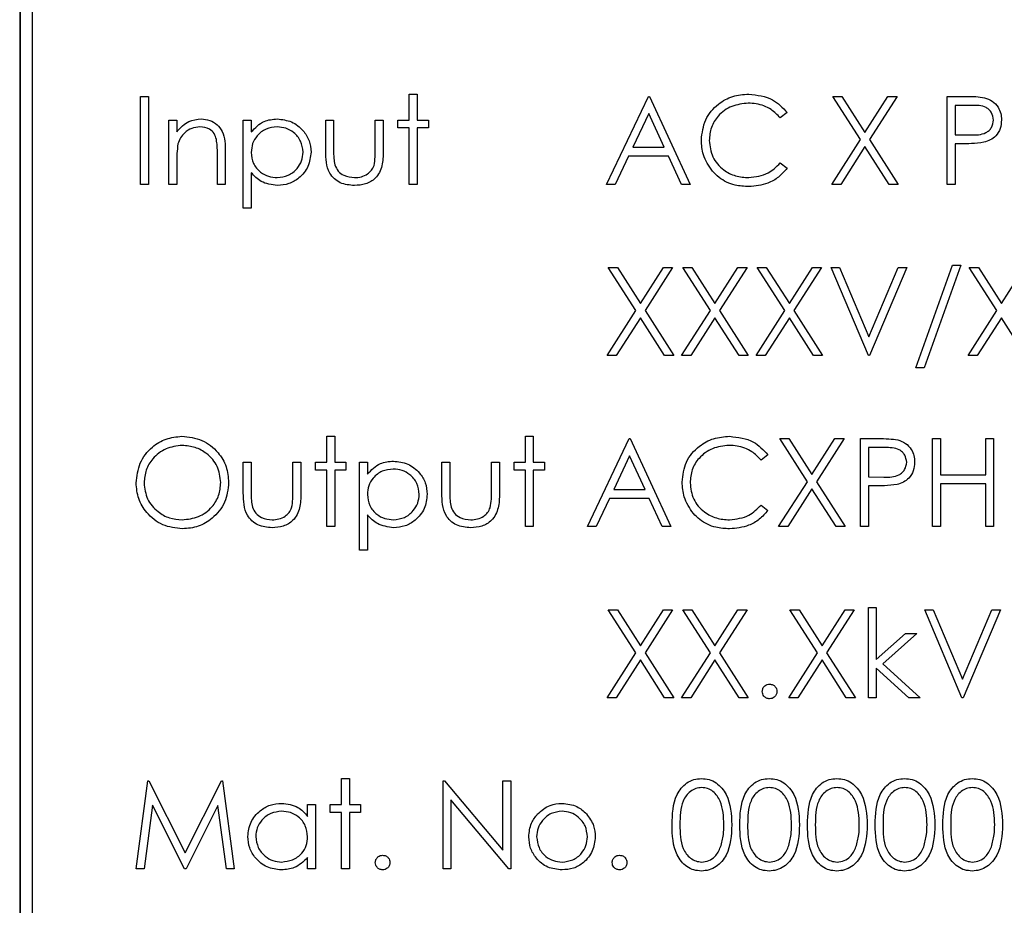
# Model space of a CAD drawing. Header units: millimetres. Extents: x 5 to 418, y 2 to 292.
# Tile 21 of 51: x 61.91 to 68.63, y 212.09 to 218.13. Entities that reach past the tile are written whole.
import ezdxf

# ---------------------------------------------------------------- set-up
doc = ezdxf.new("R2010")
doc.units = ezdxf.units.MM

msp = doc.modelspace()

# ---------------------------------------------------------------- linework, layer by layer
at = {"color": 7, "linetype": 'Continuous', "lineweight": 25}
for p, q in [((61.9121, 221.0853), (61.9121, 207.5853)), ((61.9145, 221.0853), (61.9145, 207.5853)), ((61.9978, 221.0043), (61.9978, 207.671)), ((62.7369, 217.6048), (62.7907, 217.6048)), ((62.7369, 217.0048), (62.7369, 217.6048)), ((62.7907, 217.6048), (62.7907, 217.0048)), ((64.5676, 217.4433), (64.5676, 217.6202)), ((64.5676, 217.6202), (64.6215, 217.6202)), ((64.6215, 217.6202), (64.6215, 217.4433)), ((65.9138, 217.0048), (66.1984, 217.6048)), ((66.1984, 217.6048), (66.2061, 217.6048)), ((66.2061, 217.6048), (66.483, 217.0048)), ((67.4561, 217.6048), (67.5182, 217.6048)), ((67.6443, 217.3108), (67.4561, 217.6048)), ((67.5182, 217.6048), (67.6753, 217.3594)), ((67.6753, 217.3594), (67.8324, 217.6048)), ((67.8945, 217.6048), (67.7064, 217.3108)), ((67.8324, 217.6048), (67.8945, 217.6048)), ((68.2369, 217.6048), (68.3545, 217.6048)), ((68.2369, 217.0048), (68.2369, 217.6048)), ((68.4004, 217.5433), (68.2907, 217.5433)), ((68.2907, 217.5433), (68.2907, 217.3433)), ((66.2016, 217.4879), (66.093, 217.2587)), ((66.3074, 217.2587), (66.2016, 217.4879)), ((67.1445, 217.4947), (67.0974, 217.4587)), ((62.9292, 217.4433), (62.983, 217.4433)), ((62.9292, 217.0048), (62.9292, 217.4433)), ((62.983, 217.4433), (62.983, 217.3642)), ((63.4369, 217.4433), (63.4907, 217.4433)), ((63.4369, 216.8433), (63.4369, 217.4433)), ((63.4907, 217.4433), (63.4907, 217.3622)), ((63.9984, 217.2338), (63.9984, 217.4433)), ((63.9984, 217.4433), (64.0522, 217.4433)), ((64.0522, 217.4433), (64.0522, 217.2399)), ((64.3369, 217.2399), (64.3369, 217.4433)), ((64.3369, 217.4433), (64.3907, 217.4433)), ((64.3907, 217.4433), (64.3907, 217.2298)), ((64.4907, 217.3894), (64.4907, 217.4433)), ((64.4907, 217.4433), (64.5676, 217.4433)), ((64.5676, 217.3894), (64.4907, 217.3894)), ((64.5676, 217.0048), (64.5676, 217.3894)), ((64.6215, 217.4433), (64.6984, 217.4433)), ((64.6984, 217.3894), (64.6215, 217.3894)), ((64.6215, 217.3894), (64.6215, 217.0048)), ((64.6984, 217.4433), (64.6984, 217.3894)), ((68.2907, 217.3433), (68.3957, 217.342)), ((66.093, 217.2587), (66.3074, 217.2587)), ((67.4484, 217.0048), (67.6443, 217.3108)), ((67.6753, 217.2623), (67.5105, 217.0048)), ((67.8401, 217.0048), (67.6753, 217.2623)), ((67.7064, 217.3108), (67.9022, 217.0048)), ((68.3336, 217.2817), (68.2907, 217.2817)), ((68.2907, 217.2817), (68.2907, 217.0048)), ((63.2599, 217.0048), (63.2599, 217.2111)), ((63.3138, 217.2287), (63.3138, 217.0048)), ((66.0638, 217.1971), (65.9725, 217.0048)), ((66.3358, 217.1971), (66.0638, 217.1971)), ((66.4245, 217.0048), (66.3358, 217.1971)), ((62.983, 217.1634), (62.983, 217.0048)), ((67.0974, 217.151), (67.1445, 217.1153)), ((63.4907, 217.0843), (63.4907, 216.8433)), ((62.7907, 217.0048), (62.7369, 217.0048)), ((62.983, 217.0048), (62.9292, 217.0048)), ((63.3138, 217.0048), (63.2599, 217.0048)), ((64.6215, 217.0048), (64.5676, 217.0048)), ((65.9725, 217.0048), (65.9138, 217.0048)), ((66.483, 217.0048), (66.4245, 217.0048)), ((67.5105, 217.0048), (67.4484, 217.0048)), ((67.9022, 217.0048), (67.8401, 217.0048)), ((68.2907, 217.0048), (68.2369, 217.0048)), ((63.4907, 216.8433), (63.4369, 216.8433)), ((68.0215, 215.7535), (68.2724, 216.4535)), ((68.3292, 216.4535), (68.0782, 215.7535)), ((68.2724, 216.4535), (68.3292, 216.4535)), ((65.9253, 216.4382), (65.9875, 216.4382)), ((66.1135, 216.1442), (65.9253, 216.4382)), ((65.9875, 216.4382), (66.1445, 216.1927)), ((66.1445, 216.1927), (66.3016, 216.4382)), ((66.3638, 216.4382), (66.1757, 216.1442)), ((66.3016, 216.4382), (66.3638, 216.4382)), ((66.433, 216.4382), (66.4951, 216.4382)), ((66.6212, 216.1442), (66.433, 216.4382)), ((66.4951, 216.4382), (66.6522, 216.1927)), ((66.6522, 216.1927), (66.8093, 216.4382)), ((66.8715, 216.4382), (66.6834, 216.1442)), ((66.8093, 216.4382), (66.8715, 216.4382)), ((67.1289, 216.1442), (66.9407, 216.4382)), ((66.9407, 216.4382), (67.0028, 216.4382)), ((67.0028, 216.4382), (67.1599, 216.1927)), ((67.1599, 216.1927), (67.317, 216.4382)), ((67.3792, 216.4382), (67.1911, 216.1442)), ((67.317, 216.4382), (67.3792, 216.4382)), ((67.4445, 216.4382), (67.5022, 216.4382)), ((67.6984, 215.8382), (67.4445, 216.4382)), ((67.5022, 216.4382), (67.7022, 215.9653)), ((67.7022, 215.9653), (67.9022, 216.4382)), ((67.9599, 216.4382), (67.7061, 215.8382)), ((67.9022, 216.4382), (67.9599, 216.4382)), ((68.3869, 216.4382), (68.449, 216.4382)), ((68.5751, 216.1442), (68.3869, 216.4382)), ((68.449, 216.4382), (68.6061, 216.1927)), ((68.6061, 216.1927), (68.7632, 216.4382)), ((65.9176, 215.8382), (66.1135, 216.1442)), ((66.1757, 216.1442), (66.3715, 215.8382)), ((66.4253, 215.8382), (66.6212, 216.1442)), ((66.6834, 216.1442), (66.8792, 215.8382)), ((66.933, 215.8382), (67.1289, 216.1442)), ((67.1911, 216.1442), (67.3869, 215.8382)), ((68.3792, 215.8382), (68.5751, 216.1442)), ((66.1445, 216.0956), (65.9798, 215.8382)), ((66.3093, 215.8382), (66.1445, 216.0956)), ((66.6522, 216.0956), (66.4875, 215.8382)), ((66.817, 215.8382), (66.6522, 216.0956)), ((67.1599, 216.0956), (66.9951, 215.8382)), ((67.3247, 215.8382), (67.1599, 216.0956)), ((68.6061, 216.0956), (68.4413, 215.8382)), ((68.7709, 215.8382), (68.6061, 216.0956)), ((65.9798, 215.8382), (65.9176, 215.8382)), ((66.3715, 215.8382), (66.3093, 215.8382)), ((66.4875, 215.8382), (66.4253, 215.8382)), ((66.8792, 215.8382), (66.817, 215.8382)), ((66.9951, 215.8382), (66.933, 215.8382)), ((67.3869, 215.8382), (67.3247, 215.8382)), ((67.7061, 215.8382), (67.6984, 215.8382)), ((68.4413, 215.8382), (68.3792, 215.8382)), ((68.0782, 215.7535), (68.0215, 215.7535)), ((64.0061, 215.1099), (64.0061, 215.2869)), ((64.0061, 215.2869), (64.0599, 215.2869)), ((64.0599, 215.2869), (64.0599, 215.1099)), ((65.3599, 215.1099), (65.3599, 215.2869)), ((65.3599, 215.2869), (65.4138, 215.2869)), ((65.4138, 215.2869), (65.4138, 215.1099)), ((65.783, 214.6715), (66.0676, 215.2715)), ((66.0676, 215.2715), (66.0753, 215.2715)), ((66.0753, 215.2715), (66.3522, 214.6715)), ((67.2828, 214.9775), (67.0945, 215.2715)), ((67.0945, 215.2715), (67.1567, 215.2715)), ((67.1567, 215.2715), (67.3138, 215.0261)), ((67.3138, 215.0261), (67.4709, 215.2715)), ((67.533, 215.2715), (67.3449, 214.9775)), ((67.4709, 215.2715), (67.533, 215.2715)), ((67.6445, 215.2715), (67.7622, 215.2715)), ((67.6445, 214.6715), (67.6445, 215.2715)), ((68.1369, 214.6715), (68.1369, 215.2715)), ((68.1369, 215.2715), (68.1907, 215.2715)), ((68.1907, 215.2715), (68.1907, 215.0253)), ((68.4984, 215.2715), (68.5522, 215.2715)), ((68.4984, 215.0253), (68.4984, 215.2715)), ((68.5522, 215.2715), (68.5522, 214.6715)), ((67.8081, 215.2099), (67.6984, 215.2099)), ((67.6984, 215.2099), (67.6984, 215.0099)), ((63.4369, 215.1099), (63.4907, 215.1099)), ((63.4369, 214.9005), (63.4369, 215.1099)), ((63.4907, 215.1099), (63.4907, 214.9066)), ((63.7753, 214.9066), (63.7753, 215.1099)), ((63.7753, 215.1099), (63.8292, 215.1099)), ((63.8292, 215.1099), (63.8292, 214.8965)), ((63.9292, 215.0561), (63.9292, 215.1099)), ((63.9292, 215.1099), (64.0061, 215.1099)), ((64.0599, 215.1099), (64.1369, 215.1099)), ((64.1369, 215.1099), (64.1369, 215.0561)), ((64.2292, 215.1099), (64.283, 215.1099)), ((64.2292, 214.5099), (64.2292, 215.1099)), ((64.283, 215.1099), (64.283, 215.0288)), ((64.7907, 215.1099), (64.8445, 215.1099)), ((64.7907, 214.9005), (64.7907, 215.1099)), ((64.8445, 215.1099), (64.8445, 214.9066)), ((65.1292, 214.9066), (65.1292, 215.1099)), ((65.1292, 215.1099), (65.183, 215.1099)), ((65.183, 215.1099), (65.183, 214.8965)), ((65.283, 215.0561), (65.283, 215.1099)), ((65.283, 215.1099), (65.3599, 215.1099)), ((65.4138, 215.1099), (65.4907, 215.1099)), ((65.4907, 215.1099), (65.4907, 215.0561)), ((66.0709, 215.1545), (65.9622, 214.9253)), ((66.1766, 214.9253), (66.0709, 215.1545)), ((67.0138, 215.1614), (66.9667, 215.1253)), ((64.0061, 215.0561), (63.9292, 215.0561)), ((64.0061, 214.6715), (64.0061, 215.0561)), ((64.1369, 215.0561), (64.0599, 215.0561)), ((64.0599, 215.0561), (64.0599, 214.6715)), ((65.3599, 215.0561), (65.283, 215.0561)), ((65.3599, 214.6715), (65.3599, 215.0561)), ((65.4907, 215.0561), (65.4138, 215.0561)), ((65.4138, 215.0561), (65.4138, 214.6715)), ((67.0869, 214.6715), (67.2828, 214.9775)), ((67.3449, 214.9775), (67.5407, 214.6715)), ((67.6984, 215.0099), (67.8034, 215.0086)), ((68.1907, 215.0253), (68.4984, 215.0253)), ((68.4984, 214.9638), (68.1907, 214.9638)), ((68.1907, 214.9638), (68.1907, 214.6715)), ((68.4984, 214.6715), (68.4984, 214.9638)), ((65.9622, 214.9253), (66.1766, 214.9253)), ((67.3138, 214.9289), (67.149, 214.6715)), ((67.4786, 214.6715), (67.3138, 214.9289)), ((67.7413, 214.9484), (67.6984, 214.9484)), ((67.6984, 214.9484), (67.6984, 214.6715)), ((65.933, 214.8638), (65.8418, 214.6715)), ((66.205, 214.8638), (65.933, 214.8638)), ((66.2937, 214.6715), (66.205, 214.8638)), ((66.9667, 214.8176), (67.0138, 214.7819)), ((64.283, 214.7509), (64.283, 214.5099)), ((64.0599, 214.6715), (64.0061, 214.6715)), ((65.4138, 214.6715), (65.3599, 214.6715)), ((65.8418, 214.6715), (65.783, 214.6715)), ((66.3522, 214.6715), (66.2937, 214.6715)), ((67.149, 214.6715), (67.0869, 214.6715)), ((67.5407, 214.6715), (67.4786, 214.6715)), ((67.6984, 214.6715), (67.6445, 214.6715)), ((68.1907, 214.6715), (68.1369, 214.6715)), ((68.5522, 214.6715), (68.4984, 214.6715)), ((64.283, 214.5099), (64.2292, 214.5099)), ((65.9253, 214.1048), (65.9875, 214.1048)), ((66.1135, 213.8108), (65.9253, 214.1048)), ((65.9875, 214.1048), (66.1445, 213.8594)), ((66.1445, 213.8594), (66.3016, 214.1048)), ((66.3638, 214.1048), (66.1757, 213.8108)), ((66.3016, 214.1048), (66.3638, 214.1048)), ((66.433, 214.1048), (66.4951, 214.1048)), ((66.6212, 213.8108), (66.433, 214.1048)), ((66.4951, 214.1048), (66.6522, 213.8594)), ((66.6522, 213.8594), (66.8093, 214.1048)), ((66.8715, 214.1048), (66.6834, 213.8108)), ((66.8093, 214.1048), (66.8715, 214.1048)), ((67.1638, 214.1048), (67.2259, 214.1048)), ((67.352, 213.8108), (67.1638, 214.1048)), ((67.2259, 214.1048), (67.383, 213.8594)), ((67.383, 213.8594), (67.5401, 214.1048)), ((67.6022, 214.1048), (67.4141, 213.8108)), ((67.5401, 214.1048), (67.6022, 214.1048)), ((67.6984, 214.1202), (67.7522, 214.1202)), ((67.6984, 213.5048), (67.6984, 214.1202)), ((67.7522, 214.1202), (67.7522, 213.7644)), ((68.083, 214.1048), (68.1407, 214.1048)), ((68.3369, 213.5048), (68.083, 214.1048)), ((68.1407, 214.1048), (68.3407, 213.632)), ((68.3407, 213.632), (68.5407, 214.1048)), ((68.5984, 214.1048), (68.3445, 213.5048)), ((68.5407, 214.1048), (68.5984, 214.1048)), ((67.7522, 213.7644), (67.9518, 213.9433)), ((68.0292, 213.9433), (67.7977, 213.7356)), ((67.9518, 213.9433), (68.0292, 213.9433)), ((65.9176, 213.5048), (66.1135, 213.8108)), ((66.1445, 213.7623), (65.9798, 213.5048)), ((66.3093, 213.5048), (66.1445, 213.7623)), ((66.1757, 213.8108), (66.3715, 213.5048)), ((66.4253, 213.5048), (66.6212, 213.8108)), ((66.6522, 213.7623), (66.4875, 213.5048)), ((66.817, 213.5048), (66.6522, 213.7623)), ((66.6834, 213.8108), (66.8792, 213.5048)), ((67.1561, 213.5048), (67.352, 213.8108)), ((67.383, 213.7623), (67.2182, 213.5048)), ((67.5478, 213.5048), (67.383, 213.7623)), ((67.4141, 213.8108), (67.6099, 213.5048)), ((67.975, 213.5048), (67.7522, 213.7069)), ((67.7522, 213.7069), (67.7522, 213.5048)), ((67.7977, 213.7356), (68.0522, 213.5048)), ((65.9798, 213.5048), (65.9176, 213.5048)), ((66.3715, 213.5048), (66.3093, 213.5048)), ((66.4875, 213.5048), (66.4253, 213.5048)), ((66.8792, 213.5048), (66.817, 213.5048)), ((67.2182, 213.5048), (67.1561, 213.5048)), ((67.6099, 213.5048), (67.5478, 213.5048)), ((67.7522, 213.5048), (67.6984, 213.5048)), ((68.0522, 213.5048), (67.975, 213.5048)), ((68.3445, 213.5048), (68.3369, 213.5048)), ((64.1061, 212.9535), (64.1599, 212.9535)), ((64.1061, 212.7766), (64.1061, 212.9535)), ((64.1599, 212.9535), (64.1599, 212.7766)), ((62.7061, 212.3382), (62.7853, 212.9382)), ((62.7853, 212.9382), (62.793, 212.9382)), ((62.793, 212.9382), (63.0407, 212.4458)), ((63.0407, 212.4458), (63.2878, 212.9382)), ((63.2878, 212.9382), (63.2956, 212.9382)), ((63.2956, 212.9382), (63.3753, 212.3382)), ((64.7984, 212.3382), (64.7984, 212.9382)), ((64.7984, 212.9382), (64.8097, 212.9382)), ((64.8097, 212.9382), (65.2061, 212.4659)), ((65.2061, 212.4659), (65.2061, 212.9382)), ((65.2061, 212.9382), (65.2599, 212.9382)), ((65.2599, 212.9382), (65.2599, 212.3382)), ((62.8176, 212.7708), (62.7603, 212.3382)), ((63.035, 212.3382), (62.8176, 212.7708)), ((63.2638, 212.7699), (63.0472, 212.3382)), ((63.3212, 212.3382), (63.2638, 212.7699)), ((63.8753, 212.6955), (63.8753, 212.7766)), ((63.8753, 212.7766), (63.9292, 212.7766)), ((63.9292, 212.7766), (63.9292, 212.3382)), ((64.0292, 212.7228), (64.0292, 212.7766)), ((64.0292, 212.7766), (64.1061, 212.7766)), ((64.1599, 212.7766), (64.2369, 212.7766)), ((64.2369, 212.7766), (64.2369, 212.7228)), ((65.2477, 212.3382), (64.8522, 212.8093)), ((64.8522, 212.8093), (64.8522, 212.3382)), ((64.1061, 212.7228), (64.0292, 212.7228)), ((64.1061, 212.3382), (64.1061, 212.7228)), ((64.2369, 212.7228), (64.1599, 212.7228)), ((64.1599, 212.7228), (64.1599, 212.3382)), ((63.8753, 212.3382), (63.8753, 212.414)), ((62.7603, 212.3382), (62.7061, 212.3382)), ((63.0472, 212.3382), (63.035, 212.3382)), ((63.3753, 212.3382), (63.3212, 212.3382)), ((63.9292, 212.3382), (63.8753, 212.3382)), ((64.1599, 212.3382), (64.1061, 212.3382)), ((64.8522, 212.3382), (64.7984, 212.3382)), ((65.2599, 212.3382), (65.2477, 212.3382))]:
    msp.add_line(p, q, dxfattribs=at)
for points, knots in [([(66.5599, 217.3083), (66.5654, 217.3553), (66.5764, 217.4494), (66.6651, 217.5524), (66.772, 217.612), (66.8458, 217.6175), (66.8828, 217.6202)], [0, 0, 0, 0, 0.279512, 0.55908, 0.779374, 1, 1, 1, 1]), ([(66.8828, 217.6202), (66.9404, 217.6138), (67.0433, 217.6024), (67.1136, 217.5277), (67.1445, 217.4947)], [0, 0, 0, 0, 0.559517, 1, 1, 1, 1]), ([(68.3545, 217.6048), (68.3802, 217.6049), (68.4259, 217.605), (68.4713, 217.5986), (68.4912, 217.5958)], [0, 0, 0, 0, 0.560314, 1, 1, 1, 1]), ([(68.4912, 217.5958), (68.5094, 217.5892), (68.5459, 217.5761), (68.5836, 217.5355), (68.6034, 217.4894), (68.6052, 217.4591), (68.6061, 217.4439)], [0, 0, 0, 0, 0.279705, 0.559381, 0.779509, 1, 1, 1, 1]), ([(66.8794, 217.5587), (66.8411, 217.5543), (66.7645, 217.5455), (66.6751, 217.4804), (66.622, 217.3948), (66.6165, 217.3344), (66.6138, 217.3042)], [0, 0, 0, 0, 0.279856, 0.559519, 0.779686, 1, 1, 1, 1]), ([(67.0974, 217.4587), (67.0778, 217.4791), (67.0455, 217.5128), (66.9869, 217.5412), (66.9341, 217.5563), (66.8976, 217.5579), (66.8794, 217.5587)], [0, 0, 0, 0, 0.3393271, 0.5594657, 0.7797271, 1, 1, 1, 1]), ([(68.5522, 217.4436), (68.5495, 217.4609), (68.5454, 217.4868), (68.5233, 217.5138), (68.4809, 217.5442), (68.4362, 217.5437), (68.4004, 217.5433)], [0, 0, 0, 0, 0.248969, 0.374729, 0.500383, 1, 1, 1, 1]), ([(62.983, 217.3642), (63.0086, 217.3918), (63.0543, 217.4411), (63.1206, 217.4479), (63.1498, 217.451)], [0, 0, 0, 0, 0.559141, 1, 1, 1, 1]), ([(63.1498, 217.451), (63.1695, 217.4493), (63.2088, 217.4458), (63.2604, 217.4142), (63.3128, 217.3442), (63.3134, 217.2763), (63.3138, 217.2287)], [0, 0, 0, 0, 0.187021, 0.37389, 0.56061, 1, 1, 1, 1]), ([(63.4907, 217.3622), (63.518, 217.3909), (63.5669, 217.4424), (63.6369, 217.4484), (63.6679, 217.451)], [0, 0, 0, 0, 0.558418, 1, 1, 1, 1]), ([(63.6679, 217.451), (63.7015, 217.4471), (63.7688, 217.4394), (63.8438, 217.3785), (63.8911, 217.3046), (63.896, 217.2517), (63.8984, 217.2253)], [0, 0, 0, 0, 0.279627, 0.559432, 0.779703, 1, 1, 1, 1]), ([(63.1405, 217.3971), (63.1214, 217.3951), (63.0834, 217.3912), (63.0388, 217.3604), (63.0064, 217.3233), (62.9963, 217.2951), (62.9913, 217.281)], [0, 0, 0, 0, 0.279553, 0.559373, 0.779703, 1, 1, 1, 1]), ([(63.2536, 217.3108), (63.2493, 217.3248), (63.2407, 217.3526), (63.2017, 217.391), (63.1637, 217.3948), (63.1405, 217.3971)], [0, 0, 0, 0, 0.2811923, 0.5613307, 1, 1, 1, 1]), ([(63.6674, 217.3971), (63.6414, 217.3944), (63.5895, 217.3888), (63.531, 217.3422), (63.4958, 217.2843), (63.4924, 217.2435), (63.4907, 217.2231)], [0, 0, 0, 0, 0.279747, 0.559315, 0.779515, 1, 1, 1, 1]), ([(63.8445, 217.2247), (63.841, 217.2503), (63.8338, 217.3015), (63.7864, 217.3587), (63.7279, 217.3916), (63.6876, 217.3953), (63.6674, 217.3971)], [0, 0, 0, 0, 0.279387, 0.559092, 0.779508, 1, 1, 1, 1]), ([(68.3957, 217.342), (68.4323, 217.3418), (68.478, 217.3417), (68.5223, 217.3717), (68.5454, 217.3993), (68.5495, 217.4259), (68.5522, 217.4436)], [0, 0, 0, 0, 0.499721, 0.62535, 0.751083, 1, 1, 1, 1]), ([(68.6061, 217.4439), (68.6047, 217.4241), (68.6018, 217.3846), (68.5717, 217.3364), (68.5309, 217.3054), (68.5012, 217.2962), (68.4864, 217.2916)], [0, 0, 0, 0, 0.280099, 0.559324, 0.779458, 1, 1, 1, 1]), ([(62.9913, 217.281), (62.9883, 217.2592), (62.9829, 217.2201), (62.983, 217.1807), (62.983, 217.1634)], [0, 0, 0, 0, 0.559658, 1, 1, 1, 1]), ([(63.2599, 217.2111), (63.26, 217.2298), (63.2603, 217.2632), (63.2556, 217.2963), (63.2536, 217.3108)], [0, 0, 0, 0, 0.560255, 1, 1, 1, 1]), ([(66.636, 217.0944), (66.6112, 217.1307), (66.5668, 217.1957), (66.562, 217.2738), (66.5599, 217.3083)], [0, 0, 0, 0, 0.559029, 1, 1, 1, 1]), ([(66.6138, 217.3042), (66.6183, 217.2654), (66.6275, 217.1878), (66.7027, 217.1041), (66.7918, 217.0574), (66.8527, 217.0531), (66.8831, 217.051)], [0, 0, 0, 0, 0.279434, 0.558921, 0.779283, 1, 1, 1, 1]), ([(68.4864, 217.2916), (68.458, 217.288), (68.4072, 217.2816), (68.3561, 217.2817), (68.3336, 217.2817)], [0, 0, 0, 0, 0.5596942, 1, 1, 1, 1]), ([(63.4907, 217.2231), (63.4936, 217.1972), (63.4993, 217.1454), (63.5483, 217.0886), (63.6075, 217.0568), (63.648, 217.0529), (63.6682, 217.051)], [0, 0, 0, 0, 0.279654, 0.558875, 0.779455, 1, 1, 1, 1]), ([(63.6682, 217.051), (63.6939, 217.0542), (63.7452, 217.0606), (63.8028, 217.1071), (63.8378, 217.1643), (63.8423, 217.2045), (63.8445, 217.2247)], [0, 0, 0, 0, 0.279628, 0.559247, 0.779775, 1, 1, 1, 1]), ([(63.8984, 217.2253), (63.8945, 217.1915), (63.8866, 217.124), (63.824, 217.0498), (63.749, 217.004), (63.696, 216.9994), (63.6695, 216.9971)], [0, 0, 0, 0, 0.27954, 0.559273, 0.779559, 1, 1, 1, 1]), ([(64.1949, 216.9971), (64.1615, 216.9998), (64.095, 217.005), (64.0018, 217.0927), (63.9997, 217.1802), (63.9984, 217.2338)], [0, 0, 0, 0, 0.28097, 0.559785, 1, 1, 1, 1]), ([(64.0522, 217.2399), (64.0522, 217.2206), (64.0521, 217.1862), (64.0581, 217.1523), (64.0608, 217.1374)], [0, 0, 0, 0, 0.560377, 1, 1, 1, 1]), ([(64.3907, 217.2298), (64.3902, 217.1971), (64.3892, 217.1319), (64.3471, 217.0464), (64.272, 217.002), (64.2206, 216.9987), (64.1949, 216.9971)], [0, 0, 0, 0, 0.281501, 0.559646, 0.779298, 1, 1, 1, 1]), ([(64.328, 217.1331), (64.3312, 217.1529), (64.3371, 217.1883), (64.3369, 217.2241), (64.3369, 217.2399)], [0, 0, 0, 0, 0.559371, 1, 1, 1, 1]), ([(64.0608, 217.1374), (64.0674, 217.1227), (64.0806, 217.0933), (64.1289, 217.0582), (64.1702, 217.0537), (64.1954, 217.051)], [0, 0, 0, 0, 0.280117, 0.560544, 1, 1, 1, 1]), ([(64.1954, 217.051), (64.211, 217.0519), (64.2422, 217.0537), (64.2821, 217.0725), (64.3124, 217.0996), (64.3228, 217.1219), (64.328, 217.1331)], [0, 0, 0, 0, 0.28027, 0.560007, 0.780074, 1, 1, 1, 1]), ([(66.8831, 217.051), (66.9295, 217.0566), (67.0125, 217.0668), (67.0714, 217.1252), (67.0974, 217.151)], [0, 0, 0, 0, 0.558772, 1, 1, 1, 1]), ([(67.1445, 217.1153), (67.126, 217.0941), (67.089, 217.0517), (67.0001, 217.0007), (66.9277, 216.9937), (66.8835, 216.9894)], [0, 0, 0, 0, 0.2804103, 0.5607951, 1, 1, 1, 1]), ([(63.6695, 216.9971), (63.6305, 217.0023), (63.5606, 217.0117), (63.5121, 217.062), (63.4907, 217.0843)], [0, 0, 0, 0, 0.558466, 1, 1, 1, 1]), ([(66.8835, 216.9894), (66.8519, 216.9912), (66.7999, 216.9941), (66.7315, 217.0187), (66.6785, 217.0502), (66.6502, 217.0796), (66.636, 217.0944)], [0, 0, 0, 0, 0.339838, 0.559927, 0.779959, 1, 1, 1, 1]), ([(62.7061, 214.9688), (62.7116, 215.0151), (62.7227, 215.1077), (62.8048, 215.2132), (62.9085, 215.276), (62.9812, 215.2832), (63.0176, 215.2869)], [0, 0, 0, 0, 0.279731, 0.559327, 0.77968, 1, 1, 1, 1]), ([(63.0176, 215.2869), (63.0646, 215.2819), (63.1586, 215.2721), (63.2638, 215.1869), (63.3276, 215.0824), (63.3338, 215.0086), (63.3369, 214.9717)], [0, 0, 0, 0, 0.279767, 0.559358, 0.779571, 1, 1, 1, 1]), ([(66.4292, 214.975), (66.4346, 215.022), (66.4456, 215.1161), (66.5344, 215.2191), (66.6412, 215.2787), (66.715, 215.2841), (66.752, 215.2869)], [0, 0, 0, 0, 0.2795119, 0.5590796, 0.7793739, 1, 1, 1, 1]), ([(66.752, 215.2869), (66.8096, 215.2805), (66.9126, 215.2691), (66.9828, 215.1943), (67.0138, 215.1614)], [0, 0, 0, 0, 0.559517, 1, 1, 1, 1]), ([(67.7622, 215.2715), (67.7879, 215.2716), (67.8336, 215.2717), (67.8789, 215.2653), (67.8989, 215.2625)], [0, 0, 0, 0, 0.560314, 1, 1, 1, 1]), ([(67.8989, 215.2625), (67.9171, 215.2559), (67.9536, 215.2427), (67.9912, 215.2021), (68.0111, 215.156), (68.0129, 215.1257), (68.0138, 215.1105)], [0, 0, 0, 0, 0.279705, 0.559381, 0.779509, 1, 1, 1, 1]), ([(63.0203, 215.2253), (62.9824, 215.2204), (62.9066, 215.2106), (62.82, 215.1438), (62.7681, 215.0587), (62.7626, 214.999), (62.7599, 214.9691)], [0, 0, 0, 0, 0.279627, 0.55935, 0.77963, 1, 1, 1, 1]), ([(63.283, 214.9718), (63.2784, 215.0099), (63.2692, 215.0861), (63.1962, 215.1687), (63.1097, 215.2165), (63.0501, 215.2224), (63.0203, 215.2253)], [0, 0, 0, 0, 0.279468, 0.55887, 0.779516, 1, 1, 1, 1]), ([(66.7486, 215.2253), (66.7103, 215.2209), (66.6337, 215.2122), (66.5444, 215.1471), (66.4912, 215.0614), (66.4857, 215.0011), (66.483, 214.9709)], [0, 0, 0, 0, 0.279856, 0.559519, 0.779686, 1, 1, 1, 1]), ([(66.9667, 215.1253), (66.9471, 215.1458), (66.9148, 215.1794), (66.8562, 215.2079), (66.8033, 215.2229), (66.7669, 215.2245), (66.7486, 215.2253)], [0, 0, 0, 0, 0.339327, 0.559466, 0.779727, 1, 1, 1, 1]), ([(67.9599, 215.1103), (67.9572, 215.1275), (67.9531, 215.1534), (67.931, 215.1805), (67.8886, 215.2109), (67.8439, 215.2104), (67.8081, 215.2099)], [0, 0, 0, 0, 0.248969, 0.374729, 0.500383, 1, 1, 1, 1]), ([(64.283, 215.0288), (64.3103, 215.0576), (64.3592, 215.1091), (64.4292, 215.115), (64.4602, 215.1176)], [0, 0, 0, 0, 0.558418, 1, 1, 1, 1]), ([(64.4602, 215.1176), (64.4938, 215.1138), (64.5611, 215.1061), (64.6361, 215.0451), (64.6834, 214.9712), (64.6883, 214.9184), (64.6907, 214.8919)], [0, 0, 0, 0, 0.279627, 0.559432, 0.779703, 1, 1, 1, 1]), ([(67.8034, 215.0086), (67.84, 215.0085), (67.8857, 215.0083), (67.93, 215.0384), (67.9531, 215.0659), (67.9572, 215.0926), (67.9599, 215.1103)], [0, 0, 0, 0, 0.499721, 0.62535, 0.751083, 1, 1, 1, 1]), ([(68.0138, 215.1105), (68.0123, 215.0908), (68.0095, 215.0512), (67.9794, 215.0031), (67.9386, 214.972), (67.9089, 214.9629), (67.8941, 214.9583)], [0, 0, 0, 0, 0.280099, 0.559324, 0.779458, 1, 1, 1, 1]), ([(64.4597, 215.0638), (64.4337, 215.061), (64.3818, 215.0555), (64.3233, 215.0089), (64.2881, 214.951), (64.2847, 214.9102), (64.283, 214.8898)], [0, 0, 0, 0, 0.279747, 0.559315, 0.779515, 1, 1, 1, 1]), ([(64.6369, 214.8913), (64.6333, 214.9169), (64.6261, 214.9682), (64.5787, 215.0254), (64.5202, 215.0583), (64.4799, 215.062), (64.4597, 215.0638)], [0, 0, 0, 0, 0.279387, 0.559092, 0.779508, 1, 1, 1, 1]), ([(63.0224, 214.6561), (62.9759, 214.6612), (62.8829, 214.6715), (62.7795, 214.7564), (62.7158, 214.8594), (62.7093, 214.9323), (62.7061, 214.9688)], [0, 0, 0, 0, 0.2796633, 0.5593539, 0.7796364, 1, 1, 1, 1]), ([(62.7599, 214.9691), (62.7645, 214.9313), (62.7737, 214.8556), (62.8462, 214.7741), (62.9312, 214.7249), (62.9906, 214.7201), (63.0203, 214.7176)], [0, 0, 0, 0, 0.279416, 0.559077, 0.779478, 1, 1, 1, 1]), ([(63.0203, 214.7176), (63.0584, 214.722), (63.1345, 214.7307), (63.2228, 214.7964), (63.2747, 214.8819), (63.2802, 214.9419), (63.283, 214.9718)], [0, 0, 0, 0, 0.27983, 0.559389, 0.779654, 1, 1, 1, 1]), ([(63.3369, 214.9717), (63.3316, 214.9252), (63.321, 214.8321), (63.2356, 214.7288), (63.1321, 214.6654), (63.059, 214.6592), (63.0224, 214.6561)], [0, 0, 0, 0, 0.27963, 0.559343, 0.779597, 1, 1, 1, 1]), ([(66.5052, 214.761), (66.4804, 214.7974), (66.436, 214.8624), (66.4313, 214.9405), (66.4292, 214.975)], [0, 0, 0, 0, 0.559029, 1, 1, 1, 1]), ([(66.483, 214.9709), (66.4876, 214.9321), (66.4967, 214.8545), (66.5719, 214.7708), (66.6611, 214.724), (66.7219, 214.7198), (66.7524, 214.7176)], [0, 0, 0, 0, 0.279434, 0.558921, 0.779283, 1, 1, 1, 1]), ([(63.6334, 214.6638), (63.6, 214.6664), (63.5335, 214.6717), (63.4402, 214.7594), (63.4381, 214.8469), (63.4369, 214.9005)], [0, 0, 0, 0, 0.28097, 0.559785, 1, 1, 1, 1]), ([(63.4907, 214.9066), (63.4906, 214.8873), (63.4905, 214.8528), (63.4966, 214.819), (63.4992, 214.8041)], [0, 0, 0, 0, 0.560377, 1, 1, 1, 1]), ([(63.8292, 214.8965), (63.8287, 214.8637), (63.8277, 214.7986), (63.7855, 214.7131), (63.7104, 214.6686), (63.6591, 214.6654), (63.6334, 214.6638)], [0, 0, 0, 0, 0.281501, 0.559646, 0.779298, 1, 1, 1, 1]), ([(63.7664, 214.7997), (63.7697, 214.8195), (63.7756, 214.8549), (63.7754, 214.8908), (63.7753, 214.9066)], [0, 0, 0, 0, 0.559371, 1, 1, 1, 1]), ([(64.9872, 214.6638), (64.9538, 214.6664), (64.8873, 214.6717), (64.7941, 214.7594), (64.792, 214.8469), (64.7907, 214.9005)], [0, 0, 0, 0, 0.28097, 0.559785, 1, 1, 1, 1]), ([(64.8445, 214.9066), (64.8445, 214.8873), (64.8444, 214.8528), (64.8504, 214.819), (64.8531, 214.8041)], [0, 0, 0, 0, 0.560377, 1, 1, 1, 1]), ([(65.183, 214.8965), (65.1825, 214.8637), (65.1815, 214.7986), (65.1394, 214.7131), (65.0643, 214.6686), (65.0129, 214.6654), (64.9872, 214.6638)], [0, 0, 0, 0, 0.281501, 0.559646, 0.779298, 1, 1, 1, 1]), ([(65.1203, 214.7997), (65.1235, 214.8195), (65.1294, 214.8549), (65.1292, 214.8908), (65.1292, 214.9066)], [0, 0, 0, 0, 0.559371, 1, 1, 1, 1]), ([(67.8941, 214.9583), (67.8657, 214.9547), (67.8149, 214.9483), (67.7638, 214.9484), (67.7413, 214.9484)], [0, 0, 0, 0, 0.559694, 1, 1, 1, 1]), ([(64.283, 214.8898), (64.2859, 214.8638), (64.2916, 214.8121), (64.3407, 214.7553), (64.3998, 214.7234), (64.4403, 214.7196), (64.4605, 214.7176)], [0, 0, 0, 0, 0.279654, 0.558875, 0.779455, 1, 1, 1, 1]), ([(64.4605, 214.7176), (64.4862, 214.7209), (64.5375, 214.7273), (64.5951, 214.7738), (64.6301, 214.8309), (64.6346, 214.8712), (64.6369, 214.8913)], [0, 0, 0, 0, 0.279628, 0.559247, 0.779775, 1, 1, 1, 1]), ([(64.6907, 214.8919), (64.6868, 214.8582), (64.679, 214.7907), (64.6163, 214.7165), (64.5413, 214.6707), (64.4884, 214.6661), (64.4619, 214.6638)], [0, 0, 0, 0, 0.27954, 0.559273, 0.779559, 1, 1, 1, 1]), ([(63.4992, 214.8041), (63.5059, 214.7894), (63.5191, 214.76), (63.5674, 214.7249), (63.6086, 214.7204), (63.6338, 214.7176)], [0, 0, 0, 0, 0.280117, 0.560544, 1, 1, 1, 1]), ([(63.6338, 214.7176), (63.6494, 214.7186), (63.6806, 214.7204), (63.7206, 214.7392), (63.7509, 214.7663), (63.7612, 214.7886), (63.7664, 214.7997)], [0, 0, 0, 0, 0.28027, 0.560007, 0.780074, 1, 1, 1, 1]), ([(64.8531, 214.8041), (64.8597, 214.7894), (64.8729, 214.76), (64.9212, 214.7249), (64.9625, 214.7204), (64.9877, 214.7176)], [0, 0, 0, 0, 0.280117, 0.560544, 1, 1, 1, 1]), ([(64.9877, 214.7176), (65.0033, 214.7186), (65.0345, 214.7204), (65.0744, 214.7392), (65.1047, 214.7663), (65.1151, 214.7886), (65.1203, 214.7997)], [0, 0, 0, 0, 0.28027, 0.560007, 0.780074, 1, 1, 1, 1]), ([(66.7527, 214.6561), (66.7211, 214.6579), (66.6691, 214.6607), (66.6007, 214.6854), (66.5477, 214.7169), (66.5194, 214.7463), (66.5052, 214.761)], [0, 0, 0, 0, 0.339838, 0.559927, 0.779959, 1, 1, 1, 1]), ([(66.7524, 214.7176), (66.7987, 214.7233), (66.8818, 214.7334), (66.9407, 214.7919), (66.9667, 214.8176)], [0, 0, 0, 0, 0.558772, 1, 1, 1, 1]), ([(67.0138, 214.7819), (66.9953, 214.7608), (66.9583, 214.7184), (66.8693, 214.6674), (66.7969, 214.6604), (66.7527, 214.6561)], [0, 0, 0, 0, 0.28041, 0.560795, 1, 1, 1, 1]), ([(64.4619, 214.6638), (64.4228, 214.669), (64.3529, 214.6783), (64.3044, 214.7287), (64.283, 214.7509)], [0, 0, 0, 0, 0.558466, 1, 1, 1, 1]), ([(66.9753, 213.5471), (66.9762, 213.5545), (66.9779, 213.5692), (66.9915, 213.5856), (67.0079, 213.5956), (67.0195, 213.5966), (67.0253, 213.5971)], [0, 0, 0, 0, 0.279576, 0.559284, 0.779552, 1, 1, 1, 1]), ([(67.0253, 213.5971), (67.0327, 213.5963), (67.0475, 213.5946), (67.0637, 213.5808), (67.0739, 213.5646), (67.0749, 213.5529), (67.0753, 213.5471)], [0, 0, 0, 0, 0.279602, 0.559212, 0.779475, 1, 1, 1, 1]), ([(67.0253, 213.4971), (67.018, 213.498), (67.0032, 213.4999), (66.987, 213.5134), (66.9769, 213.5298), (66.9759, 213.5413), (66.9753, 213.5471)], [0, 0, 0, 0, 0.2795812, 0.5591432, 0.7795754, 1, 1, 1, 1]), ([(67.0753, 213.5471), (67.0744, 213.5398), (67.0727, 213.525), (67.059, 213.5088), (67.0427, 213.4987), (67.0311, 213.4977), (67.0253, 213.4971)], [0, 0, 0, 0, 0.279469, 0.559358, 0.779674, 1, 1, 1, 1]), ([(66.3599, 212.6379), (66.3622, 212.7096), (66.3652, 212.7992), (66.4211, 212.8894), (66.46, 212.9252), (66.5079, 212.9493), (66.543, 212.9521), (66.5605, 212.9535)], [0, 0, 0, 0, 0.498702, 0.624177, 0.749467, 0.874745, 1, 1, 1, 1]), ([(66.5605, 212.9535), (66.5782, 212.9521), (66.6135, 212.9493), (66.6779, 212.918), (66.759, 212.8179), (66.7642, 212.7099), (66.7676, 212.6379)], [0, 0, 0, 0, 0.1256001, 0.2511969, 0.5005813, 1, 1, 1, 1]), ([(66.8215, 212.6379), (66.8238, 212.7096), (66.8267, 212.7992), (66.8826, 212.8894), (66.9216, 212.9252), (66.9695, 212.9493), (67.0045, 212.9521), (67.0221, 212.9535)], [0, 0, 0, 0, 0.498702, 0.624177, 0.749467, 0.874745, 1, 1, 1, 1]), ([(67.0221, 212.9535), (67.0397, 212.9521), (67.075, 212.9493), (67.1394, 212.918), (67.2205, 212.8179), (67.2257, 212.7099), (67.2292, 212.6379)], [0, 0, 0, 0, 0.1256, 0.251197, 0.500581, 1, 1, 1, 1]), ([(67.283, 212.6379), (67.2853, 212.7096), (67.2882, 212.7992), (67.3441, 212.8894), (67.3831, 212.9252), (67.431, 212.9493), (67.4661, 212.9521), (67.4836, 212.9535)], [0, 0, 0, 0, 0.498702, 0.6241765, 0.7494675, 0.8747453, 1, 1, 1, 1]), ([(67.4836, 212.9535), (67.5013, 212.9521), (67.5366, 212.9493), (67.601, 212.918), (67.6821, 212.8179), (67.6872, 212.7099), (67.6907, 212.6379)], [0, 0, 0, 0, 0.1256, 0.251197, 0.500581, 1, 1, 1, 1]), ([(67.7445, 212.6379), (67.7469, 212.7096), (67.7498, 212.7992), (67.8057, 212.8894), (67.8446, 212.9252), (67.8925, 212.9493), (67.9276, 212.9521), (67.9451, 212.9535)], [0, 0, 0, 0, 0.498702, 0.624177, 0.749467, 0.874745, 1, 1, 1, 1]), ([(67.9451, 212.9535), (67.9628, 212.9521), (67.9981, 212.9493), (68.0625, 212.918), (68.1436, 212.8179), (68.1488, 212.7099), (68.1522, 212.6379)], [0, 0, 0, 0, 0.1256001, 0.2511969, 0.5005813, 1, 1, 1, 1]), ([(68.2061, 212.6379), (68.2084, 212.7096), (68.2113, 212.7992), (68.2672, 212.8894), (68.3062, 212.9252), (68.3541, 212.9493), (68.3891, 212.9521), (68.4067, 212.9535)], [0, 0, 0, 0, 0.498702, 0.624177, 0.749467, 0.874745, 1, 1, 1, 1]), ([(68.4067, 212.9535), (68.4243, 212.9521), (68.4597, 212.9493), (68.524, 212.918), (68.6051, 212.8179), (68.6103, 212.7099), (68.6138, 212.6379)], [0, 0, 0, 0, 0.1256, 0.251197, 0.500581, 1, 1, 1, 1]), ([(66.5623, 212.892), (66.5486, 212.8906), (66.5211, 212.8879), (66.4846, 212.8668), (66.4555, 212.8373), (66.4158, 212.7642), (66.4147, 212.6942), (66.4138, 212.6382)], [0, 0, 0, 0, 0.125139, 0.250418, 0.375519, 0.500847, 1, 1, 1, 1]), ([(66.7138, 212.6382), (66.7116, 212.6939), (66.7082, 212.7773), (66.6521, 212.8598), (66.6035, 212.8877), (66.5761, 212.8906), (66.5623, 212.892)], [0, 0, 0, 0, 0.500072, 0.749021, 0.874598, 1, 1, 1, 1]), ([(67.0239, 212.892), (67.0101, 212.8906), (66.9826, 212.8879), (66.9461, 212.8668), (66.917, 212.8373), (66.8773, 212.7642), (66.8762, 212.6942), (66.8753, 212.6382)], [0, 0, 0, 0, 0.125139, 0.250418, 0.375519, 0.500847, 1, 1, 1, 1]), ([(67.1753, 212.6382), (67.1731, 212.6939), (67.1698, 212.7773), (67.1136, 212.8598), (67.0651, 212.8877), (67.0376, 212.8906), (67.0239, 212.892)], [0, 0, 0, 0, 0.500072, 0.749021, 0.874598, 1, 1, 1, 1]), ([(67.4854, 212.892), (67.4717, 212.8906), (67.4441, 212.8879), (67.4076, 212.8668), (67.3785, 212.8373), (67.3388, 212.7642), (67.3377, 212.6942), (67.3369, 212.6382)], [0, 0, 0, 0, 0.125139, 0.250418, 0.375519, 0.500847, 1, 1, 1, 1]), ([(67.6369, 212.6382), (67.6346, 212.6939), (67.6313, 212.7773), (67.5751, 212.8598), (67.5266, 212.8877), (67.4991, 212.8906), (67.4854, 212.892)], [0, 0, 0, 0, 0.500072, 0.749021, 0.874598, 1, 1, 1, 1]), ([(67.9469, 212.892), (67.9332, 212.8906), (67.9057, 212.8879), (67.8692, 212.8668), (67.8401, 212.8373), (67.8004, 212.7642), (67.7993, 212.6942), (67.7984, 212.6382)], [0, 0, 0, 0, 0.125139, 0.250418, 0.375519, 0.500847, 1, 1, 1, 1]), ([(68.0984, 212.6382), (68.0962, 212.6939), (68.0928, 212.7773), (68.0367, 212.8598), (67.9881, 212.8877), (67.9607, 212.8906), (67.9469, 212.892)], [0, 0, 0, 0, 0.500072, 0.749021, 0.874598, 1, 1, 1, 1]), ([(68.4085, 212.892), (68.3947, 212.8906), (68.3672, 212.8879), (68.3307, 212.8668), (68.3016, 212.8373), (68.2619, 212.7642), (68.2608, 212.6942), (68.2599, 212.6382)], [0, 0, 0, 0, 0.125139, 0.250418, 0.375519, 0.500847, 1, 1, 1, 1]), ([(68.5599, 212.6382), (68.5577, 212.6939), (68.5544, 212.7773), (68.4982, 212.8598), (68.4497, 212.8877), (68.4222, 212.8906), (68.4085, 212.892)], [0, 0, 0, 0, 0.500072, 0.749021, 0.874598, 1, 1, 1, 1]), ([(63.4676, 212.5586), (63.4718, 212.5922), (63.4801, 212.6594), (63.5436, 212.7326), (63.6187, 212.7775), (63.6715, 212.782), (63.6979, 212.7843)], [0, 0, 0, 0, 0.279413, 0.559191, 0.779548, 1, 1, 1, 1]), ([(63.6979, 212.7843), (63.7375, 212.7798), (63.8083, 212.7718), (63.8548, 212.7188), (63.8753, 212.6955)], [0, 0, 0, 0, 0.559062, 1, 1, 1, 1]), ([(65.4431, 212.7117), (65.4702, 212.7352), (65.5187, 212.7773), (65.5822, 212.7821), (65.6102, 212.7843)], [0, 0, 0, 0, 0.55888, 1, 1, 1, 1]), ([(65.6102, 212.7843), (65.6458, 212.7806), (65.7094, 212.774), (65.7561, 212.731), (65.7768, 212.7121)], [0, 0, 0, 0, 0.559182, 1, 1, 1, 1]), ([(63.6986, 212.7305), (63.6729, 212.7275), (63.6215, 212.7215), (63.5631, 212.6758), (63.528, 212.6185), (63.5237, 212.5781), (63.5215, 212.558)], [0, 0, 0, 0, 0.279767, 0.559291, 0.779719, 1, 1, 1, 1]), ([(63.8753, 212.5564), (63.8724, 212.5824), (63.8667, 212.6344), (63.8182, 212.6916), (63.7598, 212.7256), (63.719, 212.7288), (63.6986, 212.7305)], [0, 0, 0, 0, 0.27966, 0.55921, 0.779487, 1, 1, 1, 1]), ([(65.383, 212.5562), (65.3862, 212.5885), (65.3919, 212.6463), (65.4274, 212.6917), (65.4431, 212.7117)], [0, 0, 0, 0, 0.559285, 1, 1, 1, 1]), ([(65.6099, 212.7305), (65.5843, 212.7273), (65.533, 212.7211), (65.4769, 212.6732), (65.4421, 212.6163), (65.4386, 212.576), (65.4369, 212.5558)], [0, 0, 0, 0, 0.2794842, 0.5592561, 0.7795472, 1, 1, 1, 1]), ([(65.783, 212.5558), (65.7801, 212.5815), (65.7742, 212.6328), (65.7268, 212.6892), (65.6703, 212.7249), (65.6301, 212.7286), (65.6099, 212.7305)], [0, 0, 0, 0, 0.279586, 0.559398, 0.779653, 1, 1, 1, 1]), ([(65.7768, 212.7121), (65.7961, 212.686), (65.8308, 212.6392), (65.835, 212.5816), (65.8369, 212.5562)], [0, 0, 0, 0, 0.559216, 1, 1, 1, 1]), ([(66.5605, 212.3228), (66.543, 212.3242), (66.508, 212.327), (66.4443, 212.3585), (66.3655, 212.4593), (66.3621, 212.5664), (66.3599, 212.6379)], [0, 0, 0, 0, 0.125551, 0.25109, 0.50025, 1, 1, 1, 1]), ([(66.4138, 212.6382), (66.4142, 212.5821), (66.4149, 212.4981), (66.4725, 212.4162), (66.5212, 212.3887), (66.5486, 212.3858), (66.5623, 212.3843)], [0, 0, 0, 0, 0.500291, 0.749086, 0.874606, 1, 1, 1, 1]), ([(66.7676, 212.6379), (66.7643, 212.5659), (66.7592, 212.4579), (66.6777, 212.3585), (66.6135, 212.3271), (66.5782, 212.3242), (66.5605, 212.3228)], [0, 0, 0, 0, 0.499407, 0.748743, 0.874372, 1, 1, 1, 1]), ([(66.6911, 212.4873), (66.6987, 212.515), (66.7124, 212.5644), (66.7133, 212.6156), (66.7138, 212.6382)], [0, 0, 0, 0, 0.559599, 1, 1, 1, 1]), ([(67.0221, 212.3228), (67.0046, 212.3242), (66.9695, 212.327), (66.9058, 212.3585), (66.827, 212.4593), (66.8237, 212.5664), (66.8215, 212.6379)], [0, 0, 0, 0, 0.125551, 0.25109, 0.50025, 1, 1, 1, 1]), ([(66.8753, 212.6382), (66.8758, 212.5821), (66.8764, 212.4981), (66.934, 212.4162), (66.9827, 212.3887), (67.0101, 212.3858), (67.0239, 212.3843)], [0, 0, 0, 0, 0.500291, 0.749086, 0.874606, 1, 1, 1, 1]), ([(67.2292, 212.6379), (67.2258, 212.5659), (67.2208, 212.4579), (67.1392, 212.3585), (67.075, 212.3271), (67.0397, 212.3242), (67.0221, 212.3228)], [0, 0, 0, 0, 0.499407, 0.748743, 0.874372, 1, 1, 1, 1]), ([(67.1526, 212.4873), (67.1602, 212.515), (67.1739, 212.5644), (67.1749, 212.6156), (67.1753, 212.6382)], [0, 0, 0, 0, 0.559599, 1, 1, 1, 1]), ([(67.4836, 212.3228), (67.4661, 212.3242), (67.4311, 212.327), (67.3674, 212.3585), (67.2885, 212.4593), (67.2852, 212.5664), (67.283, 212.6379)], [0, 0, 0, 0, 0.125551, 0.25109, 0.50025, 1, 1, 1, 1]), ([(67.3369, 212.6382), (67.3373, 212.5821), (67.3379, 212.4981), (67.3956, 212.4162), (67.4442, 212.3887), (67.4717, 212.3858), (67.4854, 212.3843)], [0, 0, 0, 0, 0.500291, 0.749086, 0.874606, 1, 1, 1, 1]), ([(67.6907, 212.6379), (67.6873, 212.5659), (67.6823, 212.4579), (67.6008, 212.3585), (67.5365, 212.3271), (67.5013, 212.3242), (67.4836, 212.3228)], [0, 0, 0, 0, 0.499407, 0.748743, 0.874372, 1, 1, 1, 1]), ([(67.6141, 212.4873), (67.6218, 212.515), (67.6354, 212.5644), (67.6364, 212.6156), (67.6369, 212.6382)], [0, 0, 0, 0, 0.559599, 1, 1, 1, 1]), ([(67.9451, 212.3228), (67.9276, 212.3242), (67.8926, 212.327), (67.8289, 212.3585), (67.7501, 212.4593), (67.7468, 212.5664), (67.7445, 212.6379)], [0, 0, 0, 0, 0.125551, 0.25109, 0.50025, 1, 1, 1, 1]), ([(67.7984, 212.6382), (67.7988, 212.5821), (67.7995, 212.4981), (67.8571, 212.4162), (67.9058, 212.3887), (67.9332, 212.3858), (67.9469, 212.3843)], [0, 0, 0, 0, 0.500291, 0.749086, 0.874606, 1, 1, 1, 1]), ([(68.1522, 212.6379), (68.1489, 212.5659), (68.1439, 212.4579), (68.0623, 212.3585), (67.9981, 212.3271), (67.9628, 212.3242), (67.9451, 212.3228)], [0, 0, 0, 0, 0.499407, 0.748743, 0.874372, 1, 1, 1, 1]), ([(68.0757, 212.4873), (68.0833, 212.515), (68.097, 212.5644), (68.098, 212.6156), (68.0984, 212.6382)], [0, 0, 0, 0, 0.5595988, 1, 1, 1, 1]), ([(68.4067, 212.3228), (68.3892, 212.3242), (68.3542, 212.327), (68.2904, 212.3585), (68.2116, 212.4593), (68.2083, 212.5664), (68.2061, 212.6379)], [0, 0, 0, 0, 0.125551, 0.25109, 0.50025, 1, 1, 1, 1]), ([(68.2599, 212.6382), (68.2604, 212.5821), (68.261, 212.4981), (68.3186, 212.4162), (68.3673, 212.3887), (68.3948, 212.3858), (68.4085, 212.3843)], [0, 0, 0, 0, 0.500291, 0.749086, 0.874606, 1, 1, 1, 1]), ([(68.6138, 212.6379), (68.6104, 212.5659), (68.6054, 212.4579), (68.5238, 212.3585), (68.4596, 212.3271), (68.4243, 212.3242), (68.4067, 212.3228)], [0, 0, 0, 0, 0.499407, 0.748743, 0.874372, 1, 1, 1, 1]), ([(68.5372, 212.4873), (68.5449, 212.515), (68.5585, 212.5644), (68.5595, 212.6156), (68.5599, 212.6382)], [0, 0, 0, 0, 0.559599, 1, 1, 1, 1]), ([(63.6962, 212.3305), (63.6625, 212.3344), (63.5951, 212.3423), (63.5205, 212.4043), (63.4744, 212.4791), (63.4699, 212.5321), (63.4676, 212.5586)], [0, 0, 0, 0, 0.279573, 0.559333, 0.779589, 1, 1, 1, 1]), ([(63.5215, 212.558), (63.5251, 212.5324), (63.5324, 212.4812), (63.5796, 212.424), (63.6376, 212.3902), (63.678, 212.3863), (63.6981, 212.3843)], [0, 0, 0, 0, 0.279429, 0.559146, 0.77957, 1, 1, 1, 1]), ([(63.6981, 212.3843), (63.7239, 212.3874), (63.7752, 212.3936), (63.8352, 212.4376), (63.87, 212.4956), (63.8735, 212.5361), (63.8753, 212.5564)], [0, 0, 0, 0, 0.2798222, 0.5593866, 0.7796028, 1, 1, 1, 1]), ([(65.6102, 212.3305), (65.5766, 212.3339), (65.5094, 212.3406), (65.4355, 212.4029), (65.3902, 212.4773), (65.3854, 212.5299), (65.383, 212.5562)], [0, 0, 0, 0, 0.279776, 0.559179, 0.779592, 1, 1, 1, 1]), ([(65.4369, 212.5558), (65.4401, 212.5305), (65.4465, 212.4798), (65.4922, 212.4223), (65.5501, 212.3897), (65.59, 212.3861), (65.6099, 212.3843)], [0, 0, 0, 0, 0.279618, 0.559167, 0.779512, 1, 1, 1, 1]), ([(65.6099, 212.3843), (65.6353, 212.3872), (65.6862, 212.393), (65.7436, 212.4387), (65.7772, 212.496), (65.7811, 212.5359), (65.783, 212.5558)], [0, 0, 0, 0, 0.279745, 0.559113, 0.779606, 1, 1, 1, 1]), ([(65.8369, 212.5562), (65.8327, 212.5228), (65.8245, 212.4561), (65.764, 212.3812), (65.689, 212.3365), (65.6365, 212.3325), (65.6102, 212.3305)], [0, 0, 0, 0, 0.279521, 0.559381, 0.779507, 1, 1, 1, 1]), ([(66.5623, 212.3843), (66.5787, 212.3864), (66.6115, 212.3905), (66.6622, 212.4247), (66.6801, 212.4636), (66.6911, 212.4873)], [0, 0, 0, 0, 0.280257, 0.560781, 1, 1, 1, 1]), ([(67.0239, 212.3843), (67.0403, 212.3864), (67.073, 212.3905), (67.1237, 212.4247), (67.1416, 212.4636), (67.1526, 212.4873)], [0, 0, 0, 0, 0.280257, 0.560781, 1, 1, 1, 1]), ([(67.4854, 212.3843), (67.5018, 212.3864), (67.5346, 212.3905), (67.5852, 212.4247), (67.6032, 212.4636), (67.6141, 212.4873)], [0, 0, 0, 0, 0.280257, 0.560781, 1, 1, 1, 1]), ([(67.9469, 212.3843), (67.9633, 212.3864), (67.9961, 212.3905), (68.0468, 212.4247), (68.0647, 212.4636), (68.0757, 212.4873)], [0, 0, 0, 0, 0.280257, 0.560781, 1, 1, 1, 1]), ([(68.4085, 212.3843), (68.4249, 212.3864), (68.4577, 212.3905), (68.5083, 212.4247), (68.5263, 212.4636), (68.5372, 212.4873)], [0, 0, 0, 0, 0.280257, 0.560781, 1, 1, 1, 1]), ([(63.8753, 212.414), (63.8469, 212.387), (63.7961, 212.3387), (63.7268, 212.333), (63.6962, 212.3305)], [0, 0, 0, 0, 0.558763, 1, 1, 1, 1]), ([(64.3369, 212.3805), (64.3377, 212.3878), (64.3395, 212.4026), (64.3531, 212.4189), (64.3695, 212.4289), (64.3811, 212.43), (64.3869, 212.4305)], [0, 0, 0, 0, 0.279576, 0.559284, 0.779552, 1, 1, 1, 1]), ([(64.3869, 212.4305), (64.3942, 212.4296), (64.409, 212.4279), (64.4252, 212.4142), (64.4355, 212.3979), (64.4364, 212.3863), (64.4369, 212.3805)], [0, 0, 0, 0, 0.279602, 0.559212, 0.779475, 1, 1, 1, 1]), ([(65.9522, 212.3805), (65.9531, 212.3878), (65.9549, 212.4026), (65.9684, 212.4189), (65.9848, 212.4289), (65.9964, 212.43), (66.0022, 212.4305)], [0, 0, 0, 0, 0.279576, 0.559284, 0.779552, 1, 1, 1, 1]), ([(66.0022, 212.4305), (66.0096, 212.4296), (66.0244, 212.4279), (66.0406, 212.4142), (66.0509, 212.3979), (66.0518, 212.3863), (66.0522, 212.3805)], [0, 0, 0, 0, 0.2796016, 0.559212, 0.7794752, 1, 1, 1, 1]), ([(64.3869, 212.3305), (64.3795, 212.3314), (64.3648, 212.3332), (64.3485, 212.3468), (64.3385, 212.3631), (64.3374, 212.3747), (64.3369, 212.3805)], [0, 0, 0, 0, 0.279581, 0.559143, 0.779575, 1, 1, 1, 1]), ([(64.4369, 212.3805), (64.436, 212.3731), (64.4342, 212.3583), (64.4206, 212.3421), (64.4042, 212.332), (64.3926, 212.331), (64.3869, 212.3305)], [0, 0, 0, 0, 0.279469, 0.559358, 0.779674, 1, 1, 1, 1]), ([(66.0022, 212.3305), (65.9949, 212.3314), (65.9802, 212.3332), (65.9639, 212.3468), (65.9539, 212.3631), (65.9528, 212.3747), (65.9522, 212.3805)], [0, 0, 0, 0, 0.279581, 0.559143, 0.779575, 1, 1, 1, 1]), ([(66.0522, 212.3805), (66.0514, 212.3731), (66.0496, 212.3583), (66.036, 212.3421), (66.0196, 212.332), (66.008, 212.331), (66.0022, 212.3305)], [0, 0, 0, 0, 0.279469, 0.559358, 0.779674, 1, 1, 1, 1])]:
    msp.add_open_spline(points, degree=3, knots=knots, dxfattribs=at)

doc.saveas('drawing.dxf')
